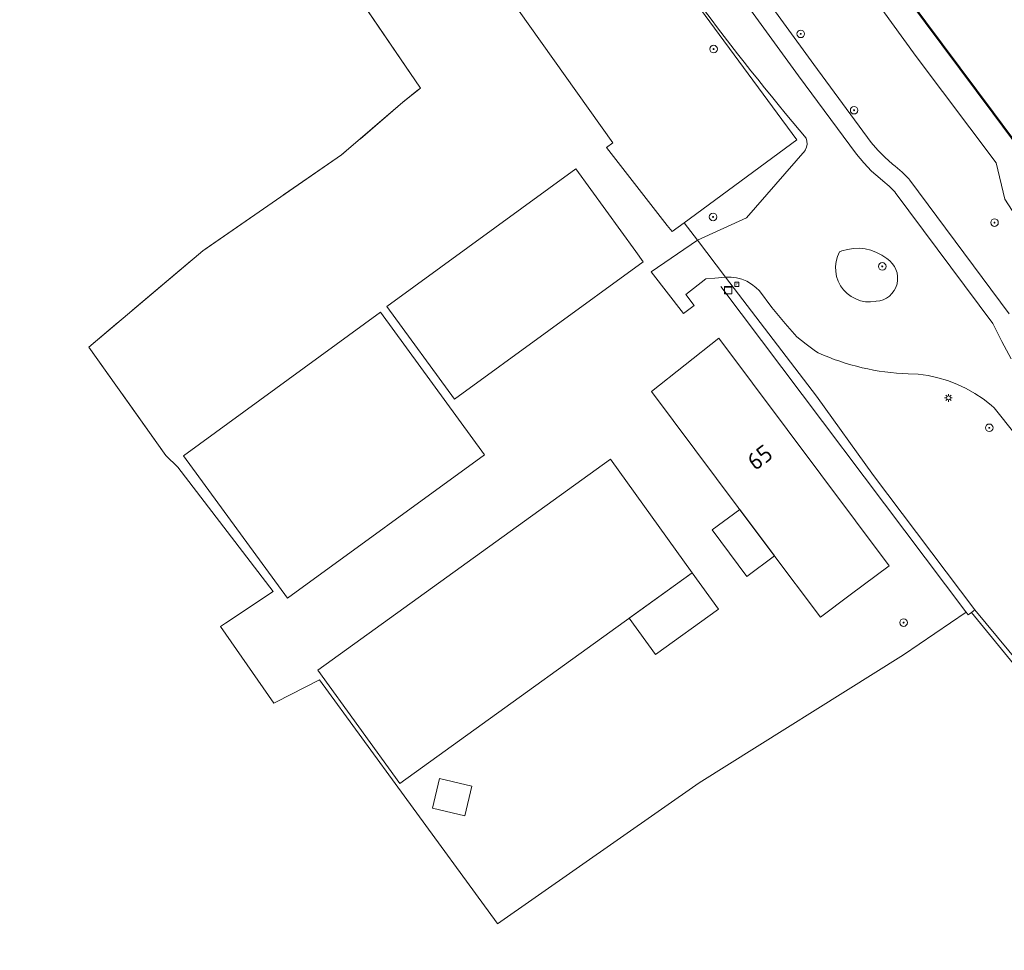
# Model space of a CAD drawing. Header units: metres. Extents: x 168032 to 180145, y 382923 to 399665.
# Tile 186 of 256: x 170680 to 170783, y 395973 to 396071. Entities that reach past the tile are written whole.
import ezdxf
from ezdxf.enums import TextEntityAlignment as Align

# ---------------------------------------------------------------- set-up
doc = ezdxf.new("R2010")
doc.units = ezdxf.units.M
doc.linetypes.add('IE-TERREINAFSCHEIDING', pattern=[10, 8, -2])
doc.layers.get('0').update_dxf_attribs({"color": 8, "lineweight": 18})
for name, color, linetype, lineweight in [('B-WE-GK-KADEMUUR-GV', 8, 'Continuous', 18), ('B-WE-GR-BOOM-S', 8, 'Continuous', 18), ('B-WE-GR-BOUWLAND-GV', 8, 'Continuous', 18), ('B-WE-GR-GRAS-GV', 8, 'Continuous', 18), ('B-WE-GW-TALUD_KRUIN-G', 8, 'Continuous', 18), ('B-WE-IE-TERREINAFSCHEIDING-G', 8, 'IE-TERREINAFSCHEIDING', 18), ('B-WE-IE-TERREINAFSCHEIDING_KUNSTMATIG_HEKWERK-G', 8, 'IE-TERREINAFSCHEIDING-KUNSTMATIG', 18), ('B-WE-IE-TERREINAFSCHEIDING_KUNSTMATIG_HEKWERK_RASTER-G', 8, 'IE-TERREINAFSCHEIDING-KUNSTMATIG', 18), ('B-WE-KL-DATA-S', 8, 'Continuous', 18), ('B-WE-KL-ET_LS_OV_LICHTMAST-S', 8, 'Continuous', 18), ('B-WE-OG-BEBOUWING-GV', 8, 'Continuous', 18), ('B-WE-OG-BEBOUWING-T18', 8, 'Continuous', 18), ('B-WE-OG-BEBOUWING_OVERBOUWING-GV', 8, 'Continuous', 18), ('B-WE-OG-BEBOUWING_SCHUUR-GV', 8, 'Continuous', 18), ('B-WE-OG-TERREIN_CULTUURSCHEIDING-GV', 8, 'Continuous', 18), ('B-WE-OG-TERREIN_ERF-GV', 8, 'Continuous', 18), ('B-WE-OG-WATER-GV', 8, 'Continuous', 18), ('B-WE-OG-WEG-GV', 8, 'Continuous', 18), ('B-WE-RI-GWA_RIOOLPUT-S', 8, 'Continuous', 18), ('B-WE-VH-VERHARDING_ASFALT-GV', 8, 'Continuous', 18), ('B-WE-VH-VERHARDING_BETONSTRAATSTEEN-GV', 8, 'Continuous', 18)]:
    doc.layers.add(name, color=color, linetype=linetype, lineweight=lineweight)
doc.styles.add('NLCS-ISO', font='NLCS-ISO.ttf')
doc.styles.add('NLCS-ISO-M200-T18', font='NLCS-ISO.ttf', dxfattribs={"height": 0.36})
doc.linetypes.add('IE-TERREINAFSCHEIDING-KUNSTMATIG', pattern='A,4,[82,NLCS.SHX,S=0.75,R=90,X=0,Y=0],4,-2', length=10)

# ---------------------------------------------------------------- blocks, each defined once
blk = doc.blocks.new('SKL-DATA_KAST-SO')
at = {"color": 0, "linetype": 'ByBlock', "lineweight": 18}
for points in [[(-2, 2), (2, 2), (2, 1.68), (-2, 1.68)], [(-2, 1.52), (2, 1.52), (2, -2), (-2, -2)]]:
    blk.add_lwpolyline(points, close=True, dxfattribs=at)
blk = doc.blocks.new('SKL-ET_OV_LICHTMAST-SO')
at = {"color": 0, "linetype": 'ByBlock', "lineweight": 18}
for points in [[(-1.25, 0), (-2, 0)], [(-1.41, 1.41), (-0.88, 0.88)], [(0, 2), (0, 1.25)], [(0.88, 0.88), (1.41, 1.41)], [(2, 0), (1.25, 0)], [(-1.41, -1.41), (-0.88, -0.88)], [(0, -1.25), (0, -2)], [(0.88, -0.88), (1.41, -1.41)]]:
    blk.add_lwpolyline(points, dxfattribs=at)
blk.add_circle((0, 0), 1, dxfattribs=at)
blk = doc.blocks.new('SRI-PUT_INSPECTIEPUT_RIOOLPUT-SO')
at = {"color": 0, "linetype": 'ByBlock', "lineweight": 18}
blk.add_lwpolyline([(-1.12, -1.12), (1.12, -1.12), (1.12, 1.12), (-1.12, 1.12)], close=True, dxfattribs=at)
at = {"color": 0, "linetype": 'ByBlock', "lineweight": 18, "style": 'NLCS-ISO'}
blk.add_text('r', height=1.5, dxfattribs=at).set_placement((0, 0.28), align=Align.MIDDLE_CENTER)
blk = doc.blocks.new('SGR-BOOM_01-SO')
at = {"linetype": 'ByBlock', "lineweight": 18}
h = blk.add_hatch(color=0, dxfattribs=at)
h.dxf.hatch_style = 1
edge = h.paths.add_edge_path()
edge.add_arc((0, 0), 0.25, 0, 360)
at = {"color": 0, "linetype": 'ByBlock', "lineweight": 18}
for radius in [2, 0.25]:
    blk.add_circle((0, 0), radius, dxfattribs=at)

msp = doc.modelspace()

# ---------------------------------------------------------------- linework, layer by layer
at = {"layer": 'B-WE-GK-KADEMUUR-GV', "flags": 128}
msp.add_lwpolyline([(170732.306, 396128.17), (170732.226, 396128.11), (170749.142, 396105.256), (170766.187, 396082.131), (170782.164, 396060.7), (170786.026, 396055.517), (170799.98, 396036.801), (170817.436, 396013.184), (170835.224, 395989.535), (170846.255, 395974.943), (170846.396, 395974.906), (170846.366, 395974.962), (170835.304, 395989.595), (170817.516, 396013.244), (170800.06, 396036.861), (170786.106, 396055.577), (170782.244, 396060.76), (170766.267, 396082.191), (170749.222, 396105.316)], close=True, dxfattribs=at)
at = {"layer": 'B-WE-GR-BOUWLAND-GV', "flags": 128}
msp.add_lwpolyline([(170816.66, 395964.609), (170780.286, 396008.493), (170779.919, 396008.215), (170779.574, 396007.953), (170779.363, 396008.227), (170772.798, 396003.77), (170751.336, 395990.314), (170730.137, 395975.497), (170730.087, 395975.563), (170720.347, 395988.925), (170711.438, 396001.149), (170706.861, 395998.792), (170706.625, 395998.67), (170701.045, 396006.747), (170701.553, 396007.085), (170706.556, 396010.412), (170696.54, 396023.471), (170695.299, 396024.693), (170687.192, 396036.094), (170699.17, 396046.214), (170713.744, 396056.29), (170720.2, 396061.831), (170722.035, 396063.331), (170709.686, 396081.487)], dxfattribs=at)
at = {"layer": 'B-WE-GR-GRAS-GV', "flags": 128}
msp.add_lwpolyline([(170749.732, 396049.164), (170761.573, 396057.897), (170732.082, 396097.923), (170716.726, 396119.363), (170695.539, 396140.595), (170689.348, 396143.69), (170687.371, 396144.679), (170679.941, 396145.555), (170719.819, 396089.171), (170742.251, 396057.569), (170741.596, 396057.078), (170747.966, 396048.888), (170748.473, 396048.236)], close=True, dxfattribs=at)
for points in [[(170748.293, 396102.263), (170774.113, 396066.659), (170782.511, 396055.455), (170783.43, 396051.651)], [(170786.026, 396055.517), (170782.164, 396060.7), (170766.187, 396082.131)]]:
    msp.add_lwpolyline(points, dxfattribs=at)
at = {"layer": 'B-WE-GW-TALUD_KRUIN-G', "flags": 128}
msp.add_lwpolyline([(170730.004, 396126.469), (170748.293, 396102.263), (170774.113, 396066.659), (170782.511, 396055.455), (170783.43, 396051.651), (170788.27, 396044.178), (170798.945, 396029.007), (170808.944, 396015.724), (170811.933, 396012.355), (170813.563, 396011.392), (170815.613, 396010.996), (170824.698, 395998.837), (170836, 395984.62), (170837.626, 395982.525), (170842.505, 395976.239), (170844.442, 395974.595), (170845.272, 395974.256)], dxfattribs=at)
at = {"layer": 'B-WE-IE-TERREINAFSCHEIDING-G', "flags": 128}
msp.add_lwpolyline([(170695.299, 396024.693), (170687.192, 396036.094), (170699.17, 396046.214), (170713.744, 396056.29), (170720.2, 396061.831), (170722.035, 396063.331), (170709.686, 396081.487), (170714.973, 396086.036), (170719.819, 396089.171), (170679.941, 396145.555)], dxfattribs=at)
at = {"layer": 'B-WE-IE-TERREINAFSCHEIDING_KUNSTMATIG_HEKWERK-G', "flags": 128}
for points in [[(170772.798, 396003.77), (170779.363, 396008.227), (170779.324, 396008.279), (170753.595, 396042.481)], [(170814.365, 395962.856), (170809.931, 395968.896), (170806.83, 395973.678), (170801.024, 395980.91), (170798.06, 395984.51), (170793.837, 395990.157), (170787.474, 395998.749), (170785.597, 396001.274), (170779.919, 396008.215)]]:
    msp.add_lwpolyline(points, dxfattribs=at)
at = {"layer": 'B-WE-IE-TERREINAFSCHEIDING_KUNSTMATIG_HEKWERK_RASTER-G', "flags": 128}
msp.add_lwpolyline([(170720.347, 395988.925), (170730.087, 395975.563), (170730.137, 395975.497), (170751.336, 395990.314)], dxfattribs=at)
at = {"layer": 'B-WE-OG-BEBOUWING-GV', "flags": 128}
for points in [[(170745.453, 396045.073), (170744.679, 396046.136), (170738.357, 396054.819), (170718.518, 396040.373), (170725.614, 396030.628)], [(170728.763, 396024.781), (170717.85, 396039.759), (170697.148, 396024.677), (170708.061, 396009.699)], [(170753.374, 396037.036), (170746.3, 396031.443), (170755.421, 396019.258), (170758.864, 396014.659), (170764.058, 396007.72), (170767.17, 396010.05), (170771.267, 396013.119)], [(170750.601, 396012.386), (170741.992, 396024.323), (170711.26, 396002.161), (170719.869, 395990.224)]]:
    msp.add_lwpolyline(points, close=True, dxfattribs=at)
at = {"layer": 'B-WE-OG-BEBOUWING_OVERBOUWING-GV', "flags": 128}
for points in [[(170756.343, 396011.999), (170759.235, 396014.164), (170755.578, 396019.049), (170752.686, 396016.884)], [(170750.601, 396012.386), (170743.979, 396007.611), (170746.739, 396003.784), (170753.361, 396008.559)]]:
    msp.add_lwpolyline(points, close=True, dxfattribs=at)
at = {"layer": 'B-WE-OG-BEBOUWING_SCHUUR-GV', "flags": 128}
msp.add_lwpolyline([(170727.451, 395989.954), (170724.048, 395990.78), (170723.292, 395987.662), (170726.694, 395986.837)], close=True, dxfattribs=at)
at = {"layer": 'B-WE-OG-TERREIN_CULTUURSCHEIDING-GV', "flags": 128}
for points in [[(170846.619, 395969.563), (170843.853, 395973.141), (170843.795, 395973.223), (170845.272, 395974.256), (170844.442, 395974.595), (170842.505, 395976.239), (170837.626, 395982.525), (170836, 395984.62), (170824.698, 395998.837), (170815.613, 396010.996), (170813.563, 396011.392), (170811.933, 396012.355), (170808.944, 396015.724), (170798.945, 396029.007), (170788.27, 396044.178), (170783.43, 396051.651), (170782.511, 396055.455), (170774.113, 396066.659), (170748.293, 396102.263)], [(170751.458, 396082.201), (170763.37, 396065.801), (170769.404, 396057.606), (170770.086, 396056.802), (170770.823, 396056.045), (170771.627, 396055.322), (170771.899, 396055.099), (170772.638, 396054.48), (170773.341, 396053.771), (170773.466, 396053.633), (170783.88, 396039.61)]]:
    msp.add_lwpolyline(points, dxfattribs=at)
at = {"layer": 'B-WE-OG-TERREIN_ERF-GV', "flags": 128}
msp.add_lwpolyline([(170709.686, 396081.487), (170722.035, 396063.331), (170720.2, 396061.831), (170713.744, 396056.29), (170699.17, 396046.214), (170687.192, 396036.094), (170695.299, 396024.693), (170696.54, 396023.471), (170706.556, 396010.412), (170701.553, 396007.085), (170701.045, 396006.747), (170706.625, 395998.67), (170706.861, 395998.792), (170711.438, 396001.149), (170720.347, 395988.925), (170730.087, 395975.563), (170730.137, 395975.497), (170751.336, 395990.314), (170772.798, 396003.77), (170779.363, 396008.227), (170779.574, 396007.953), (170779.919, 396008.215), (170780.286, 396008.493), (170769.637, 396022.617), (170763.637, 396030.953), (170754.095, 396043.436), (170752.971, 396043.342), (170752.031, 396043.264), (170749.925, 396041.646), (170750.795, 396040.483), (170749.676, 396039.645), (170746.27, 396044.022), (170751.141, 396047.352), (170749.732, 396049.164), (170748.473, 396048.236), (170747.966, 396048.888), (170741.596, 396057.078), (170742.251, 396057.569), (170719.819, 396089.171)], dxfattribs=at)
for points in [[(170725.614, 396030.628), (170718.518, 396040.373), (170738.357, 396054.819), (170744.679, 396046.136), (170745.453, 396045.073)], [(170728.763, 396024.781), (170708.061, 396009.699), (170697.148, 396024.677), (170717.85, 396039.759)], [(170753.374, 396037.036), (170771.267, 396013.119), (170767.17, 396010.05), (170764.058, 396007.72), (170758.864, 396014.659), (170755.421, 396019.258), (170746.3, 396031.443)], [(170741.992, 396024.323), (170750.601, 396012.386), (170719.869, 395990.224), (170711.26, 396002.161)]]:
    msp.add_lwpolyline(points, close=True, dxfattribs=at)
at = {"layer": 'B-WE-OG-WATER-GV', "flags": 128}
msp.add_lwpolyline([(170766.267, 396082.191), (170782.244, 396060.76), (170786.106, 396055.577), (170800.06, 396036.861), (170817.516, 396013.244), (170835.304, 395989.595), (170846.366, 395974.962), (170846.396, 395974.906), (170846.355, 395974.891), (170845.372, 395974.204), (170847.074, 395971.927)], dxfattribs=at)
at = {"layer": 'B-WE-OG-WEG-GV', "flags": 128}
for points in [[(170679.941, 396145.555), (170687.371, 396144.679), (170689.348, 396143.69), (170695.539, 396140.595), (170716.726, 396119.363), (170732.082, 396097.923), (170761.573, 396057.897), (170749.732, 396049.164), (170751.141, 396047.352), (170756.285, 396049.679), (170762.442, 396056.779), (170762.455, 396056.8), (170762.594, 396057.097), (170762.657, 396057.419), (170762.64, 396057.746), (170762.545, 396058.06)], [(170783.88, 396039.61), (170773.466, 396053.633), (170773.341, 396053.771), (170772.638, 396054.48), (170771.899, 396055.099), (170771.627, 396055.322), (170770.823, 396056.045), (170770.086, 396056.802), (170769.404, 396057.606), (170763.37, 396065.801), (170751.458, 396082.201)], [(170749.822, 396081.06), (170761.76, 396064.624), (170767.839, 396056.368), (170768.61, 396055.46), (170769.441, 396054.606), (170770.327, 396053.81), (170770.626, 396053.564), (170771.287, 396053.011), (170771.894, 396052.398), (170771.924, 396052.365), (170782.173, 396038.564), (170783.101, 396036.696), (170784.099, 396034.865)], [(170771.018, 396045.398), (170770.508, 396045.759), (170769.956, 396046.053), (170769.371, 396046.273), (170768.763, 396046.417), (170768.141, 396046.483), (170767.516, 396046.468), (170766.898, 396046.374), (170766.297, 396046.202), (170766.075, 396046.117), (170765.858, 396045.629), (170765.715, 396045.114), (170765.651, 396044.584), (170765.666, 396044.05), (170765.761, 396043.524), (170765.934, 396043.019), (170766.179, 396042.545), (170766.493, 396042.112), (170766.868, 396041.732), (170767.295, 396041.411), (170767.766, 396041.158), (170768.268, 396040.978), (170768.793, 396040.875), (170769.326, 396040.851), (170769.857, 396040.907), (170769.897, 396040.914)], [(170763.817, 396035.509), (170763.558, 396035.678), (170762.544, 396036.403), (170761.578, 396037.191), (170760.342, 396038.594), (170758.962, 396040.274), (170757.644, 396042.002), (170757.286, 396042.371), (170756.834, 396042.728), (170756.336, 396043.02), (170755.803, 396043.24), (170755.245, 396043.384), (170754.672, 396043.45), (170754.095, 396043.436)], [(170754.095, 396043.436), (170763.637, 396030.953), (170769.637, 396022.617), (170780.286, 396008.493), (170816.66, 395964.609), (170820.23, 395960.857), (170827.64, 395967.984), (170828.14, 395968.331), (170828.997, 395967.158), (170831.488, 395963.748), (170831.757, 395963.938), (170832.214, 395964.262), (170832.596, 395964.558), (170837.356, 395957.711), (170837.079, 395957.519), (170836.704, 395957.271), (170836.269, 395956.983), (170841.691, 395949.673), (170841.261, 395948.786), (170840.724, 395947.873)], [(170805.342, 395999.889), (170786.858, 396024.009), (170782.318, 396029.709), (170781.981, 396030.004), (170781.151, 396030.655), (170780.274, 396031.242), (170779.355, 396031.76), (170778.399, 396032.207), (170777.412, 396032.581), (170776.4, 396032.879), (170775.368, 396033.099), (170774.322, 396033.24), (170773.269, 396033.302)]]:
    msp.add_lwpolyline(points, dxfattribs=at)
at = {"layer": 'B-WE-OG-WEG-GV'}
for points in [[(170762.545, 396058.06, -0.0284998), (170740.667, 396087.336)], [(170769.897, 396040.914, 0.7339036), (170771.018, 396045.398)], [(170773.269, 396033.302, -0.0993616), (170763.817, 396035.509)]]:
    msp.add_lwpolyline(points, format="xyb", dxfattribs=at)
at = {"layer": 'B-WE-VH-VERHARDING_ASFALT-GV'}
for points in [[(170740.667, 396087.336, 0.0284998), (170762.545, 396058.06)], [(170771.018, 396045.398, -0.7339036), (170769.897, 396040.914)], [(170763.817, 396035.509, 0.0993616), (170773.269, 396033.302)]]:
    msp.add_lwpolyline(points, format="xyb", dxfattribs=at)
at = {"layer": 'B-WE-VH-VERHARDING_ASFALT-GV', "flags": 128}
for points in [[(170784.099, 396034.865), (170783.101, 396036.696), (170782.173, 396038.564), (170771.924, 396052.365), (170771.894, 396052.398), (170771.287, 396053.011), (170770.626, 396053.564), (170770.327, 396053.81), (170769.441, 396054.606), (170768.61, 396055.46), (170767.839, 396056.368), (170761.76, 396064.624), (170749.822, 396081.06)], [(170762.545, 396058.06), (170762.64, 396057.746), (170762.657, 396057.419), (170762.594, 396057.097), (170762.455, 396056.8), (170762.442, 396056.779), (170756.285, 396049.679), (170751.141, 396047.352), (170754.095, 396043.436), (170754.672, 396043.45), (170755.245, 396043.384), (170755.803, 396043.24), (170756.336, 396043.02), (170756.834, 396042.728), (170757.286, 396042.371), (170757.644, 396042.002), (170758.962, 396040.274), (170760.342, 396038.594), (170761.578, 396037.191), (170762.544, 396036.403), (170763.558, 396035.678), (170763.817, 396035.509)], [(170769.897, 396040.914), (170769.857, 396040.907), (170769.326, 396040.851), (170768.793, 396040.875), (170768.268, 396040.978), (170767.766, 396041.158), (170767.295, 396041.411), (170766.868, 396041.732), (170766.493, 396042.112), (170766.179, 396042.545), (170765.934, 396043.019), (170765.761, 396043.524), (170765.666, 396044.05), (170765.651, 396044.584), (170765.715, 396045.114), (170765.858, 396045.629), (170766.075, 396046.117), (170766.297, 396046.202), (170766.898, 396046.374), (170767.516, 396046.468), (170768.141, 396046.483), (170768.763, 396046.417), (170769.371, 396046.273), (170769.956, 396046.053), (170770.508, 396045.759), (170771.018, 396045.398)], [(170773.269, 396033.302), (170774.322, 396033.24), (170775.368, 396033.099), (170776.4, 396032.879), (170777.412, 396032.581), (170778.399, 396032.207), (170779.355, 396031.76), (170780.274, 396031.242), (170781.151, 396030.655), (170781.981, 396030.004), (170782.318, 396029.709), (170786.858, 396024.009), (170805.342, 395999.889)]]:
    msp.add_lwpolyline(points, dxfattribs=at)
at = {"layer": 'B-WE-VH-VERHARDING_BETONSTRAATSTEEN-GV', "flags": 128}
msp.add_lwpolyline([(170750.795, 396040.483), (170749.925, 396041.646), (170752.031, 396043.264), (170752.971, 396043.342), (170754.095, 396043.436), (170751.141, 396047.352), (170746.27, 396044.022), (170749.676, 396039.645)], close=True, dxfattribs=at)

# ---------------------------------------------------------------- block references
at = {"layer": 'B-WE-GR-BOOM-S', "xscale": 0.2, "yscale": 0.2, "zscale": 0.2}
for p in [(170761.996, 396069.023), (170752.836, 396067.419), (170767.6, 396060.999), (170752.78, 396049.78), (170782.346, 396049.184), (170770.552, 396044.584), (170781.795, 396027.618), (170772.789, 396007.146)]:
    msp.add_blockref('SGR-BOOM_01-SO', p, dxfattribs=at)
at = {"layer": 'B-WE-KL-DATA-S', "xscale": 0.2, "yscale": 0.2, "zscale": 0.2}
msp.add_blockref('SKL-DATA_KAST-SO', (170754.365, 396042.086), dxfattribs=at)
at = {"layer": 'B-WE-KL-ET_LS_OV_LICHTMAST-S', "xscale": 0.2, "yscale": 0.2, "zscale": 0.2}
msp.add_blockref('SKL-ET_OV_LICHTMAST-SO', (170777.508, 396030.765), dxfattribs=at)
at = {"layer": 'B-WE-RI-GWA_RIOOLPUT-S', "xscale": 0.2, "yscale": 0.2, "zscale": 0.2}
msp.add_blockref('SRI-PUT_INSPECTIEPUT_RIOOLPUT-SO', (170755.277, 396042.687), dxfattribs=at)

# ---------------------------------------------------------------- texts
at = {"layer": 'B-WE-OG-BEBOUWING-T18', "style": 'NLCS-ISO-M200-T18'}
msp.add_text('65', height=1.8, rotation=36.8, dxfattribs=at).set_placement((170757.683, 396024.516), align=Align.MIDDLE)

doc.saveas('drawing.dxf')
